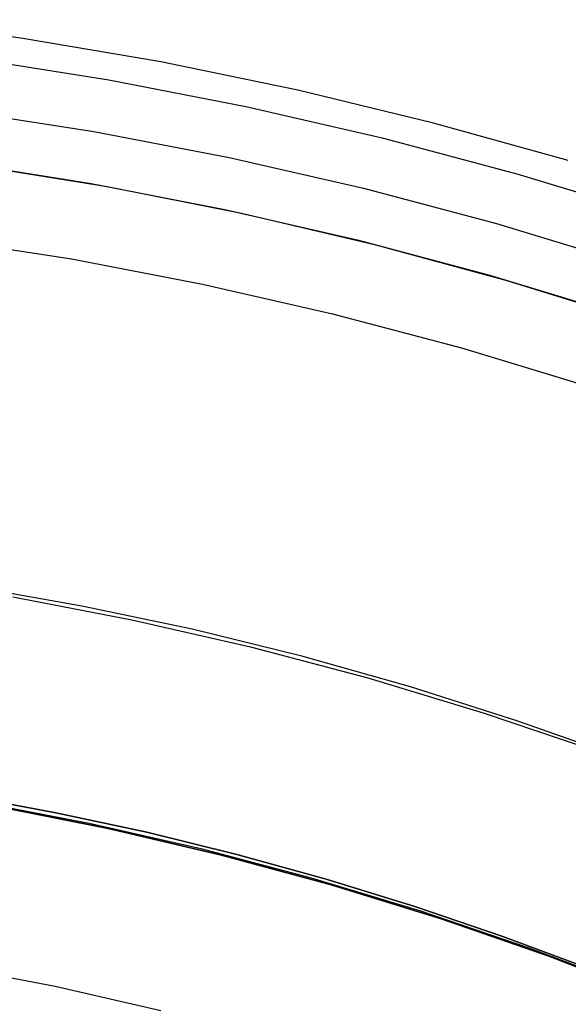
# Model space of a CAD drawing. Header units: millimetres. Extents: x 10802 to 11966, y -167 to 850.
# Tile 142 of 182: x 11392 to 11400, y 529 to 544. Entities that reach past the tile are written whole.
import ezdxf

# ---------------------------------------------------------------- set-up
doc = ezdxf.new("R2010")
doc.units = ezdxf.units.MM
doc.layers.add('1', color=7, linetype='Continuous')
doc.layers.add('color', color=7, linetype='Continuous')

msp = doc.modelspace()

# ---------------------------------------------------------------- linework, layer by layer
at = {"layer": '1', "color": 250, "true_color": 0x111111}
for p, q in [((11390.868, 542.556, 241.281), (11392.924, 542.234, 241.281)), ((11392.924, 542.234, 241.281), (11394.968, 541.841, 241.281)), ((11394.968, 541.841, 241.281), (11396.997, 541.378, 241.281)), ((11396.997, 541.378, 241.281), (11399.008, 540.845, 241.281)), ((11399.008, 540.845, 241.281), (11401, 540.243, 241.281)), ((11390.599, 540.622, 236.621), (11392.589, 540.311, 236.621)), ((11392.589, 540.311, 236.621), (11394.566, 539.931, 236.621)), ((11394.566, 539.931, 236.621), (11396.529, 539.483, 236.621)), ((11396.529, 539.483, 236.621), (11398.476, 538.967, 236.621)), ((11398.476, 538.967, 236.621), (11400.404, 538.385, 236.621)), ((11392.741, 535.069, 61.1), (11391.062, 535.365, 61.1)), ((11391.699, 535.208, 61.1), (11393.501, 534.862, 61.1)), ((11394.409, 534.718, 61.1), (11392.741, 535.069, 61.1)), ((11393.501, 534.862, 61.1), (11395.29, 534.453, 61.1)), ((11396.065, 534.311, 61.1), (11394.409, 534.718, 61.1)), ((11395.29, 534.453, 61.1), (11397.064, 533.983, 61.1)), ((11397.706, 533.849, 61.1), (11396.065, 534.311, 61.1)), ((11397.064, 533.983, 61.1), (11398.82, 533.453, 61.1)), ((11399.331, 533.332, 61.1), (11397.706, 533.849, 61.1)), ((11398.82, 533.453, 61.1), (11400.557, 532.862, 61.1)), ((11400.938, 532.762, 61.1), (11399.331, 533.332, 61.1)), ((11392.352, 531.948, 64.238), (11390.973, 532.204, 64.238)), ((11390.973, 532.204, 86.085), (11392.352, 531.948, 86.085)), ((11391.16, 532.117, 75.162), (11392.856, 531.791, 75.162)), ((11393.723, 531.652, 64.238), (11392.352, 531.948, 64.238)), ((11392.352, 531.948, 86.085), (11393.723, 531.652, 86.085)), ((11392.856, 531.791, 75.162), (11394.539, 531.407, 75.162)), ((11395.084, 531.317, 64.238), (11393.723, 531.652, 64.238)), ((11393.723, 531.652, 86.085), (11395.084, 531.317, 86.085)), ((11394.539, 531.407, 75.162), (11396.208, 530.965, 75.162)), ((11396.435, 530.942, 64.238), (11395.084, 531.317, 64.238)), ((11395.084, 531.317, 86.085), (11396.435, 530.942, 86.085)), ((11396.208, 530.965, 75.162), (11397.861, 530.465, 75.162)), ((11397.774, 530.529, 64.238), (11396.435, 530.942, 64.238)), ((11396.435, 530.942, 86.085), (11397.774, 530.529, 86.085)), ((11399.101, 530.078, 64.238), (11397.774, 530.529, 64.238)), ((11397.774, 530.529, 86.085), (11399.101, 530.078, 86.085)), ((11397.861, 530.465, 75.162), (11399.495, 529.909, 75.162)), ((11400.416, 529.589, 64.238), (11399.101, 530.078, 64.238)), ((11399.101, 530.078, 86.085), (11400.416, 529.589, 86.085)), ((11399.495, 529.909, 75.162), (11401.109, 529.297, 75.162)), ((11390.728, 529.636, 228.525), (11392.338, 529.327, 228.525)), ((11392.338, 529.327, 228.525), (11393.936, 528.962, 228.525))]:
    msp.add_line(p, q, dxfattribs=at)
at = {"layer": '1', "color": 29, "true_color": 0x4d342b}
for p, q in [((11391.083, 541.734, 70.562), (11393.124, 541.403, 70.562)), ((11393.124, 541.403, 70.562), (11395.153, 541, 70.562)), ((11395.153, 541, 70.562), (11397.166, 540.528, 70.562)), ((11397.166, 540.528, 70.562), (11399.162, 539.986, 70.562)), ((11399.162, 539.986, 70.562), (11401.137, 539.375, 70.562)), ((11393.143, 531.711, 34.462), (11391.438, 532.048, 34.462)), ((11393.143, 531.711, 42.462), (11391.438, 532.048, 42.462)), ((11393.143, 531.711, 70.562), (11391.438, 532.048, 70.562)), ((11393.143, 531.711, 76.062), (11391.438, 532.048, 76.062)), ((11391.438, 532.048, 38.462), (11393.143, 531.711, 38.462)), ((11391.438, 532.048, 73.312), (11393.143, 531.711, 73.312)), ((11394.834, 531.314, 34.462), (11393.143, 531.711, 34.462)), ((11394.834, 531.314, 42.462), (11393.143, 531.711, 42.462)), ((11394.834, 531.314, 70.562), (11393.143, 531.711, 70.562)), ((11394.834, 531.314, 76.062), (11393.143, 531.711, 76.062)), ((11393.143, 531.711, 38.462), (11394.834, 531.314, 38.462)), ((11393.143, 531.711, 73.312), (11394.834, 531.314, 73.312)), ((11396.511, 530.858, 34.462), (11394.834, 531.314, 34.462)), ((11396.511, 530.858, 42.462), (11394.834, 531.314, 42.462)), ((11396.511, 530.858, 70.562), (11394.834, 531.314, 70.562)), ((11396.511, 530.858, 76.062), (11394.834, 531.314, 76.062)), ((11394.834, 531.314, 38.462), (11396.511, 530.858, 38.462)), ((11394.834, 531.314, 73.312), (11396.511, 530.858, 73.312)), ((11398.171, 530.345, 34.462), (11396.511, 530.858, 34.462)), ((11398.171, 530.345, 42.462), (11396.511, 530.858, 42.462)), ((11398.171, 530.345, 70.562), (11396.511, 530.858, 70.562)), ((11398.171, 530.345, 76.062), (11396.511, 530.858, 76.062)), ((11396.511, 530.858, 38.462), (11398.171, 530.345, 38.462)), ((11396.511, 530.858, 73.312), (11398.171, 530.345, 73.312)), ((11399.812, 529.774, 34.462), (11398.171, 530.345, 34.462)), ((11399.812, 529.774, 42.462), (11398.171, 530.345, 42.462)), ((11399.812, 529.774, 70.562), (11398.171, 530.345, 70.562)), ((11399.812, 529.774, 76.062), (11398.171, 530.345, 76.062)), ((11398.171, 530.345, 38.462), (11399.812, 529.774, 38.462)), ((11398.171, 530.345, 73.312), (11399.812, 529.774, 73.312)), ((11401.433, 529.146, 34.462), (11399.812, 529.774, 34.462)), ((11401.433, 529.146, 42.462), (11399.812, 529.774, 42.462)), ((11401.433, 529.146, 70.562), (11399.812, 529.774, 70.562)), ((11401.433, 529.146, 76.062), (11399.812, 529.774, 76.062)), ((11399.812, 529.774, 38.462), (11401.433, 529.146, 38.462)), ((11399.812, 529.774, 73.312), (11401.433, 529.146, 73.312))]:
    msp.add_line(p, q, dxfattribs=at)
at = {"layer": 'color', "color": 254, "true_color": 0xcad1ee}
for p, q in [((11391.853, 543.642, 21.262), (11389.759, 543.924, 21.262)), ((11391.853, 543.642, 19.162), (11389.759, 543.924, 19.162)), ((11391.853, 543.642, 20.212), (11389.759, 543.924, 20.212)), ((11393.935, 543.287, 21.262), (11391.853, 543.642, 21.262)), ((11393.935, 543.287, 19.162), (11391.853, 543.642, 19.162)), ((11393.935, 543.287, 20.212), (11391.853, 543.642, 20.212)), ((11391.069, 543.344, 17.162), (11393.152, 543.014, 17.162)), ((11396.004, 542.861, 21.262), (11393.935, 543.287, 21.262)), ((11396.004, 542.861, 19.162), (11393.935, 543.287, 19.162)), ((11396.004, 542.861, 20.212), (11393.935, 543.287, 20.212)), ((11393.152, 543.014, 17.162), (11395.222, 542.613, 17.162)), ((11398.057, 542.364, 21.262), (11396.004, 542.861, 21.262)), ((11398.057, 542.364, 19.162), (11396.004, 542.861, 19.162)), ((11398.057, 542.364, 20.212), (11396.004, 542.861, 20.212)), ((11395.222, 542.613, 17.162), (11397.278, 542.141, 17.162)), ((11400.092, 541.797, 21.262), (11398.057, 542.364, 21.262)), ((11400.092, 541.797, 19.162), (11398.057, 542.364, 19.162)), ((11400.092, 541.797, 20.212), (11398.057, 542.364, 20.212)), ((11397.278, 542.141, 17.162), (11399.316, 541.598, 17.162)), ((11390.856, 541.772, 19.162), (11392.884, 541.451, 19.162)), ((11390.856, 541.772, 17.162), (11392.884, 541.451, 17.162)), ((11390.856, 541.772, 18.162), (11392.884, 541.451, 18.162)), ((11399.316, 541.598, 17.162), (11401.334, 540.985, 17.162)), ((11392.884, 541.451, 19.162), (11394.901, 541.06, 19.162)), ((11392.884, 541.451, 17.162), (11394.901, 541.06, 17.162)), ((11392.884, 541.451, 18.162), (11394.901, 541.06, 18.162)), ((11394.901, 541.06, 19.162), (11396.903, 540.6, 19.162)), ((11394.901, 541.06, 17.162), (11396.903, 540.6, 17.162)), ((11394.901, 541.06, 18.162), (11396.903, 540.6, 18.162)), ((11396.903, 540.6, 19.162), (11398.888, 540.071, 19.162)), ((11396.903, 540.6, 17.162), (11398.888, 540.071, 17.162)), ((11396.903, 540.6, 18.162), (11398.888, 540.071, 18.162)), ((11398.888, 540.071, 19.162), (11400.853, 539.474, 19.162)), ((11398.888, 540.071, 17.162), (11400.853, 539.474, 17.162)), ((11398.888, 540.071, 18.162), (11400.853, 539.474, 18.162))]:
    msp.add_line(p, q, dxfattribs=at)

doc.saveas('drawing.dxf')
